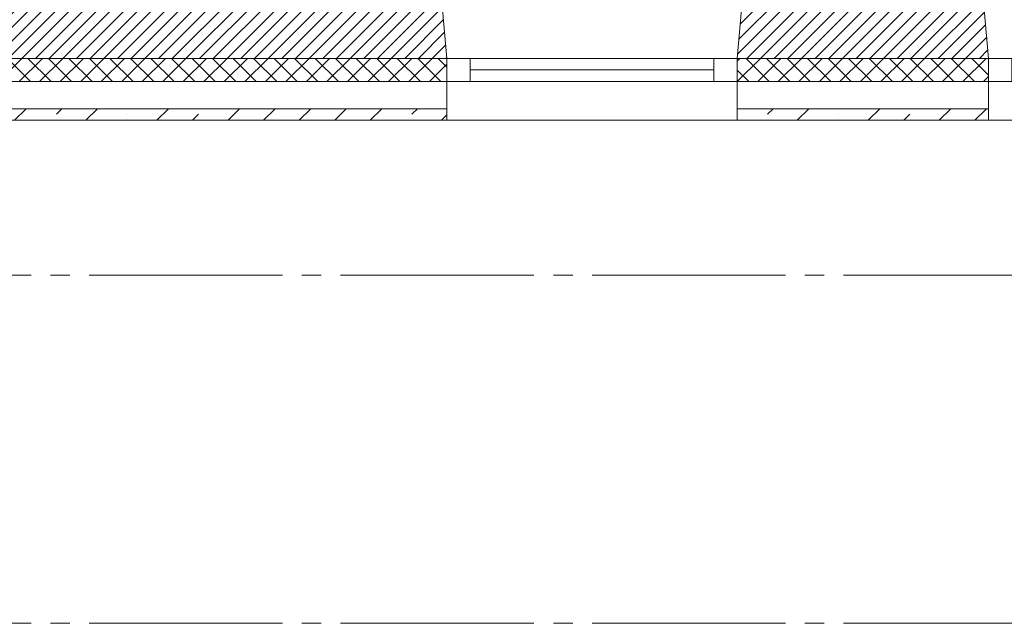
# Model space of a CAD drawing. Header units: millimetres. Extents: x -3350 to 1628655, y -3400 to 242269.
# Tile 13 of 73: x 12821 to 15366, y 20700 to 22260. Entities that reach past the tile are written whole.
import ezdxf
from ezdxf.enums import TextEntityAlignment as Align

# ---------------------------------------------------------------- set-up
doc = ezdxf.new("R2010")
doc.units = ezdxf.units.MM
doc.header["$MEASUREMENT"] = 0
doc.linetypes.add('B0204', pattern=[650, 500, -50, 50, -50])
for name, color, linetype in [('21 Buitenwanden', 7, 'Continuous'), ('21 Buitenwanden Doorsnede-arcering', 7, 'Continuous'), ('21 Buitenwanden Laagscheidingslijnen', 7, 'Continuous'), ('21 Buitenwanden Ramen', 7, 'Continuous'), ('A Stramien', 7, 'Continuous')]:
    doc.layers.add(name, color=color, linetype=linetype)
pattern_1 = [(45, (0, 0), (-91.9239, 91.9239), []), (45, (-45.96, 45.96), (-91.9239, 91.9239), [97.5, -32.5, 0, -32.5])]
pattern_2 = [(45, (0, 0), (-26.516504, 26.516504), []), (135, (0, 0), (26.516504, 26.516504), [])]
pattern_3 = [(45, (0, 0), (-17.67767, 17.67767), [])]

# ---------------------------------------------------------------- blocks, each defined once
blk = doc.blocks.new('R1 23')
at = {"layer": '21 Buitenwanden Ramen', "color": 9, "linetype": 'Continuous', "lineweight": 0}
for p, q in [((-375, 100), (375, 100)), ((-375, 70), (-375, 0)), ((375, 70), (375, 0)), ((-392.5, -260), (392.5, -260))]:
    blk.add_line(p, q, dxfattribs=at)
at = {"layer": '21 Buitenwanden Ramen', "color": 2, "linetype": 'Continuous', "lineweight": 0}
for p, q in [((-375, 100), (-375, 70)), ((375, 100), (375, 70))]:
    blk.add_line(p, q, dxfattribs=at)
at = {"layer": '21 Buitenwanden Ramen', "color": 1, "linetype": 'Continuous', "lineweight": 0}
for p, q in [((-375, 0), (-315, 0)), ((-375, 0), (-375, -60)), ((-375, 0), (-375, -60)), ((-315, 0), (-315, -60)), ((-315, 0), (315, 0)), ((315, -60), (315, 0)), ((315, 0), (375, 0)), ((375, 0), (375, -60)), ((375, 0), (375, -60)), ((-315, -30), (315, -30)), ((-375, -60), (-392.5, -260)), ((-315, -60), (-375, -60)), ((315, -60), (-315, -60)), ((375, -60), (315, -60)), ((375, -60), (392.5, -260))]:
    blk.add_line(p, q, dxfattribs=at)
blk = doc.blocks.new('R1 23_2')
at = {"layer": '21 Buitenwanden Ramen', "color": 9, "linetype": 'Continuous', "lineweight": 0}
for p, q in [((-375, 100), (375, 100)), ((-375, 70), (-375, 0)), ((375, 70), (375, 0)), ((-392.5, -260), (392.5, -260))]:
    blk.add_line(p, q, dxfattribs=at)
at = {"layer": '21 Buitenwanden Ramen', "color": 2, "linetype": 'Continuous', "lineweight": 0}
for p, q in [((-375, 100), (-375, 70)), ((375, 100), (375, 70))]:
    blk.add_line(p, q, dxfattribs=at)
at = {"layer": '21 Buitenwanden Ramen', "color": 1, "linetype": 'Continuous', "lineweight": 0}
for p, q in [((-375, 0), (-315, 0)), ((-375, 0), (-375, -60)), ((-375, 0), (-375, -60)), ((-315, 0), (-315, -50)), ((-315, 0), (-255, 0)), ((-315, -50), (-315, 0)), ((-255, 0), (255, 0)), ((-255, 0), (-255, -50)), ((-255, 0), (255, 0)), ((255, -50), (255, 0)), ((255, 0), (315, 0)), ((315, -50), (315, 0)), ((315, 0), (375, 0)), ((315, 0), (315, -50)), ((375, 0), (375, -60)), ((375, 0), (375, -60)), ((-255, -25), (255, -25)), ((-315, -50), (-315, -60)), ((-255, -50), (-315, -50)), ((255, -50), (-255, -50)), ((315, -50), (255, -50)), ((315, -60), (315, -50)), ((-375, -60), (-392.5, -260)), ((-315, -60), (-375, -60)), ((315, -60), (-315, -60)), ((375, -60), (315, -60)), ((375, -60), (392.5, -260))]:
    blk.add_line(p, q, dxfattribs=at)
blk = doc.blocks.new('Wall_35_1', base_point=(12600, 22160))
at = {"layer": '21 Buitenwanden Doorsnede-arcering', "linetype": 'Continuous', "lineweight": 0, "true_color": 0x000000}
h = blk.add_hatch(dxfattribs=at)
h.set_pattern_fill('220_Gewapend_beton___pre_2B', color=18, style=0, pattern_type=2)
h.set_pattern_definition(pattern_3)
h.paths.add_polyline_path([(13907.5, 22360), (12600, 22360), (12600, 22160), (13925, 22160)])
h = blk.add_hatch(dxfattribs=at)
h.set_pattern_fill('220_Gewapend_beton___pre_2B', color=18, style=0, pattern_type=2)
h.set_pattern_definition(pattern_3)
h.paths.add_polyline_path([(14692.5, 22360), (14675, 22160), (15325, 22160), (15307.5, 22360)])
h = blk.add_hatch(dxfattribs=at)
h.set_pattern_fill('415_Isolatie_ruit_0001', color=18, style=0, pattern_type=2)
h.set_pattern_definition(pattern_2)
h.paths.add_polyline_path([(12660, 22160), (12660, 22100), (13925, 22100), (13925, 22160)])
h = blk.add_hatch(dxfattribs=at)
h.set_pattern_fill('415_Isolatie_ruit_0001', color=18, style=0, pattern_type=2)
h.set_pattern_definition(pattern_2)
h.paths.add_polyline_path([(14675, 22100), (15325, 22100), (15325, 22160), (14675, 22160)])
h = blk.add_hatch(dxfattribs=at)
h.set_pattern_fill('160_Natuursteen_0001', color=18, style=0, pattern_type=2)
h.set_pattern_definition(pattern_1)
h.paths.add_polyline_path([(12760, 22000), (13925, 22000), (13925, 22030), (12760, 22030)])
h = blk.add_hatch(dxfattribs=at)
h.set_pattern_fill('160_Natuursteen_0001', color=18, style=0, pattern_type=2)
h.set_pattern_definition(pattern_1)
h.paths.add_polyline_path([(14675, 22000), (15325, 22000), (15325, 22030), (14675, 22030)])
at = {"layer": '21 Buitenwanden', "color": 1, "linetype": 'Continuous', "lineweight": 0}
for p, q in [((13925, 22160), (13907.5, 22360)), ((14675, 22160), (14692.5, 22360)), ((15325, 22160), (15307.5, 22360)), ((13925, 22100), (13925, 22160)), ((14675, 22100), (14675, 22160)), ((15325, 22100), (15325, 22160))]:
    blk.add_line(p, q, dxfattribs=at)
at = {"layer": '21 Buitenwanden', "color": 9, "linetype": 'Continuous', "lineweight": 0}
for p, q in [((13925, 22030), (13925, 22100)), ((14675, 22030), (14675, 22100)), ((15325, 22030), (15325, 22100))]:
    blk.add_line(p, q, dxfattribs=at)
at = {"layer": '21 Buitenwanden', "color": 2, "linetype": 'Continuous', "lineweight": 0}
for p, q in [((13925, 22000), (13925, 22030)), ((14675, 22000), (14675, 22030)), ((15325, 22000), (15325, 22030))]:
    blk.add_line(p, q, dxfattribs=at)
at = {"layer": '21 Buitenwanden', "color": 2, "linetype": 'Continuous', "lineweight": 0, "flags": 128}
for points in [[(12760, 22000), (13925, 22000)], [(14675, 22000), (15325, 22000)]]:
    blk.add_lwpolyline(points, dxfattribs=at)
at = {"layer": '21 Buitenwanden Laagscheidingslijnen', "color": 1, "linetype": 'Continuous', "lineweight": 0}
for p, q in [((12600, 22160), (13925, 22160)), ((14675, 22160), (15325, 22160)), ((12660, 22100), (13925, 22100)), ((14675, 22100), (15325, 22100))]:
    blk.add_line(p, q, dxfattribs=at)
at = {"layer": '21 Buitenwanden Laagscheidingslijnen', "color": 2, "linetype": 'Continuous', "lineweight": 0}
for p, q in [((12730, 22030), (13925, 22030)), ((14675, 22030), (15325, 22030))]:
    blk.add_line(p, q, dxfattribs=at)
at = {"layer": '21 Buitenwanden Ramen', "color": 1, "linetype": 'Continuous', "lineweight": 0, "xscale": -1, "zscale": 1000, "rotation": 180}
for name, p in [('R1 23', (14300, 22100)), ('R1 23_2', (15700, 22100))]:
    blk.add_blockref(name, p, dxfattribs=at)
blk = doc.blocks.new('Standard grid marker')
at = {"layer": 'A Stramien', "color": 9, "linetype": 'B0204', "lineweight": 0}
blk.add_line((3000, 0), (67800, 0), dxfattribs=at)
at = {"layer": 'A Stramien', "color": 2, "lineweight": 0}
for tag, p in [('AC_MarkerText_1_0', (-175, -4.6)), ('AC_MarkerText_1_1', (70975, -4.6))]:
    blk.add_attdef(tag, text='', height=175, dxfattribs=at).set_placement(p, align=Align.MIDDLE_CENTER)

msp = doc.modelspace()

# ---------------------------------------------------------------- block references
at = {"layer": '21 Buitenwanden', "color": 1, "lineweight": 0}
msp.add_blockref('Wall_35_1', (12600, 22160), dxfattribs=at)
at = {"layer": 'A Stramien', "color": 1, "linetype": 'Continuous', "lineweight": 0, "zscale": 1000}
for p in [(-3000, 21600), (-3000, 20700)]:
    msp.add_blockref('Standard grid marker', p, dxfattribs=at)

doc.saveas('drawing.dxf')
